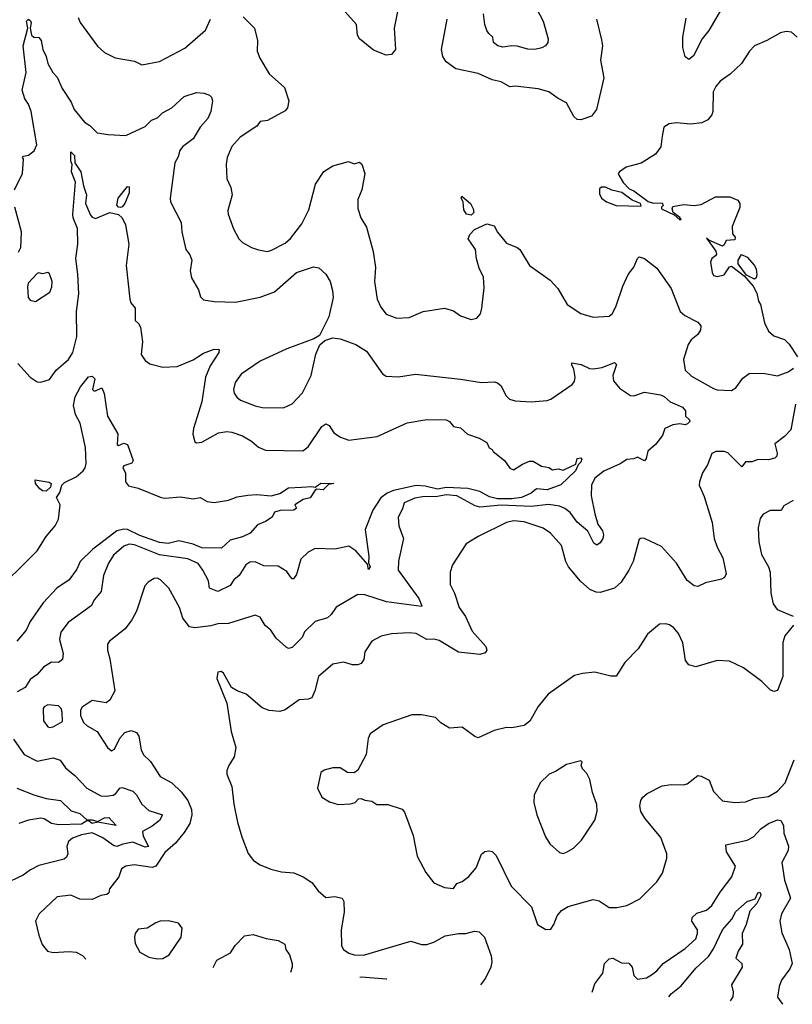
# Model space of a CAD drawing. Extents: x 1245432 to 1420865, y 606325 to 671314.
# Tile 199 of 256: x 1361596 to 1365959, y 610155 to 615713. Entities that reach past the tile are written whole.
import ezdxf

# ---------------------------------------------------------------- set-up
doc = ezdxf.new("R2010")
doc.units = 0

msp = doc.modelspace()

# ---------------------------------------------------------------- linework, layer by layer
at = {"layer": '0CON20XD'}
for points in [[(1363745.7, 615845), (1363710, 615665), (1363719.2, 615545), (1363695, 615515.8), (1363665, 615512.9), (1363595, 615540.6), (1363514.2, 615605), (1363504.2, 615625), (1363497.5, 615685), (1363352, 615852)], [(1364495, 615811.2), (1364552.9, 615705), (1364580, 615605), (1364578, 615585), (1364565, 615566.2), (1364545, 615554), (1364505, 615544.2), (1364465, 615545.8), (1364405, 615563.1), (1364375, 615565.8), (1364325, 615556.9), (1364296.7, 615565), (1364272, 615585), (1364268, 615615), (1364244.6, 615634.6), (1364235, 615651.2), (1364223.3, 615685), (1364216.2, 615745)], [(1365572.7, 615797.3), (1365488, 615652), (1365450, 615605), (1365400.8, 615509.2), (1365375, 615487.5), (1365355, 615503.8), (1365340.4, 615555), (1365341.4, 615615), (1365359, 615721)], [(1361567.5, 614752.5), (1361611.2, 614845), (1361617.5, 614925), (1361612.5, 614935), (1361618.3, 614941.7), (1361645, 614948), (1361678.3, 614971.7), (1361693, 615007), (1361660.4, 615195), (1361646.2, 615236.2), (1361625, 615266.9), (1361610, 615315), (1361633.2, 615415), (1361615.8, 615565), (1361642.2, 615665), (1361634.3, 615705), (1361645, 615715.3), (1361657.1, 615707.1), (1361661.2, 615695), (1361655.5, 615665), (1361663.1, 615625), (1361675, 615613.5), (1361705, 615612.5), (1361718.2, 615595), (1361727.5, 615545), (1361745.9, 615505.9), (1361755.6, 615465), (1361784, 615414), (1361808.3, 615388.3), (1361835.7, 615325), (1361887.4, 615247.4), (1361902.9, 615205), (1361961.4, 615135), (1361992, 615115), (1362034.5, 615074.5), (1362095, 615064), (1362195, 615059.2), (1362305, 615109.4), (1362340, 615145), (1362375, 615159.2), (1362402.5, 615187.5), (1362455.5, 615214.5), (1362525, 615278.6), (1362595, 615301.2), (1362637.7, 615297.7), (1362667.5, 615287.5), (1362678.8, 615275), (1362684, 615255), (1362676, 615195), (1362658, 615155), (1362615, 615106), (1362575, 615040), (1362515, 614995.8), (1362500, 614975), (1362490.9, 614939.1), (1362472.5, 614905), (1362445.8, 614705.8), (1362447.5, 614685), (1362508.8, 614568.8), (1362511.4, 614515), (1362534, 614415), (1362556, 614385), (1362568, 614355), (1362559.2, 614295), (1362565.8, 614255), (1362605, 614187.5), (1362617.9, 614147.9), (1362635, 614131.2), (1362695, 614122.5), (1362815, 614118.1), (1362953.8, 614146.2), (1363035, 614177.5), (1363160, 614285), (1363255, 614318.5), (1363285, 614312.2), (1363325, 614275.7), (1363348.5, 614235), (1363363.5, 614185), (1363366.2, 614145), (1363341.9, 614035), (1363289.5, 613930.5), (1363258, 613912), (1363105, 613854.2), (1362953.8, 613785), (1362847.2, 613712.8), (1362813.1, 613665), (1362804.4, 613625), (1362807.1, 613605), (1362822, 613582), (1362843.8, 613565), (1362925, 613533.6), (1362965, 613524.5), (1363085, 613522.9)], [(1361925.4, 615725.4), (1361937.9, 615697.9), (1362035, 615563.3), (1362075, 615527.5), (1362135, 615497.5), (1362245, 615478), (1362285, 615458.8), (1362385, 615477.5), (1362528.3, 615551.7), (1362645, 615653.3), (1362673.3, 615715)], [(1362858.1, 615728.1), (1362922, 615665), (1362938.8, 615595), (1362936.7, 615535), (1362952.5, 615495), (1363005, 615407.1), (1363090.9, 615330.9), (1363115.7, 615255.7), (1363108.1, 615215), (1363095, 615199.2), (1362995.8, 615144.2), (1362955, 615138), (1362935, 615112.5), (1362840.9, 615049.1), (1362793.7, 614996.3), (1362766.9, 614935), (1362762, 614898), (1362766.4, 614815), (1362788.8, 614765), (1362795.3, 614725), (1362770.6, 614635), (1362773.3, 614615), (1362802.6, 614532.6), (1362834.2, 614475), (1362853.8, 614455), (1362905, 614426.9), (1362945, 614414), (1362994.3, 614404.3), (1363015, 614409.2), (1363095, 614451.9), (1363125, 614477.1), (1363189.6, 614560.4), (1363229.6, 614640.4), (1363265.7, 614784.3), (1363314.1, 614855.9), (1363365, 614888), (1363453.3, 614913.3), (1363485, 614900), (1363515, 614908), (1363527.4, 614897.4), (1363545.6, 614845), (1363527.9, 614752.1), (1363505, 614697.5), (1363506.4, 614646.4), (1363523.3, 614595), (1363555, 614542.5), (1363592.5, 614405), (1363605.4, 614315), (1363599.5, 614235), (1363615.6, 614135), (1363635, 614090), (1363665, 614051.4), (1363725, 614028.6), (1363795, 614031.4), (1363875, 614065.6), (1363995, 614084.3), (1364045, 614070), (1364085, 614041.4), (1364145, 614020.8), (1364178.3, 614028.3), (1364197.8, 614052.2), (1364205.6, 614085), (1364218.8, 614198.8), (1364215, 614260), (1364190.3, 614310.3), (1364175, 614362.5), (1364170.8, 614415), (1364128.1, 614475), (1364139.1, 614500.9), (1364165, 614528), (1364235, 614561.1), (1364275, 614550), (1364293.8, 614513.8), (1364345, 614450.8), (1364405, 614427.1), (1364421.2, 614415), (1364476, 614325), (1364591.7, 614241.7), (1364635.8, 614195.8), (1364688, 614105), (1364764.5, 614054.5), (1364835, 614034.3), (1364925, 614038.8), (1364943.8, 614055), (1364965, 614097.5), (1365001.3, 614208.7)], [(1364853.3, 615715), (1364881.4, 615598.6), (1364886.5, 615565), (1364876.5, 615485), (1364894.5, 615385), (1364852.9, 615205), (1364825, 615168), (1364765, 615148), (1364745, 615148.8), (1364725, 615166.7), (1364683.6, 615243.6), (1364637.5, 615267.5), (1364585, 615305.6), (1364525, 615322.5), (1364395, 615337.8), (1364365, 615334), (1364315, 615361.9), (1364265, 615373.1), (1364185, 615408.9), (1364060, 615435), (1364005, 615474.4), (1363985.6, 615505), (1363977.3, 615545), (1364009.5, 615715)], [(1365986, 615615), (1365955, 615642.3), (1365925, 615646.2), (1365891.9, 615638.1), (1365815, 615595.6), (1365745, 615565.8), (1365718, 615535), (1365673.3, 615465), (1365608, 615405), (1365551.4, 615365), (1365526.9, 615335), (1365512.1, 615305), (1365510, 615195), (1365504, 615175), (1365483, 615147), (1365449.1, 615130.9), (1365386.6, 615123.4), (1365305, 615130.6), (1365264.2, 615125.8), (1365234.3, 615105.7), (1365224.4, 615055), (1365217.5, 614995), (1365186.4, 614953.6), (1365105, 614903.8), (1365020.3, 614879.7), (1364983.3, 614855), (1364976.7, 614845), (1364978.8, 614835), (1365003.2, 614793.2), (1365038.7, 614758.7), (1365065, 614747.1), (1365146.1, 614686.1), (1365175, 614676.7), (1365225, 614678.8), (1365230, 614665), (1365220, 614655), (1365221.2, 614645), (1365291.7, 614611.7), (1365325, 614582.5), (1365332.5, 614585), (1365325, 614596.2), (1365286.7, 614625), (1365280, 614645), (1365285, 614657.5), (1365345, 614670), (1365405, 614664.2), (1365445, 614668.8), (1365525, 614713.8), (1365606.4, 614713.6), (1365652.5, 614695), (1365663.3, 614675), (1365663, 614653), (1365620, 614545), (1365621.2, 614505), (1365636.2, 614485), (1365635, 614470), (1365585, 614465.8), (1365575, 614442.5), (1365565, 614434.3), (1365488.3, 614468.3), (1365475, 614480), (1365526.7, 614406.7), (1365530.5, 614389.5), (1365525, 614380), (1365504, 614365), (1365497.5, 614345), (1365505.8, 614285), (1365515, 614268.8), (1365535, 614262.9), (1365575, 614273.3), (1365605, 614318.8), (1365615, 614322.5), (1365687.8, 614267.8), (1365738.8, 614208.8), (1365759.2, 614169.2), (1365768.5, 614125), (1365780, 614105), (1365802, 614002), (1365824.6, 613954.6), (1365855, 613928), (1365915, 613907.5), (1365941.9, 613881.9), (1365989.3, 613809.3)], [(1361585, 613772.5), (1361655, 613696), (1361695, 613669.2), (1361715, 613666), (1361765, 613682.5), (1361801.4, 613735), (1361872.5, 613795), (1361896.1, 613835), (1361918.8, 613925), (1361917, 614065), (1361929.7, 614165), (1361924, 614276), (1361913.8, 614365), (1361924.7, 614445), (1361922.8, 614535), (1361897.7, 614595), (1361895.4, 614615), (1361910.3, 614795), (1361888.8, 614855), (1361891.6, 614895), (1361884.8, 614915), (1361885, 614966.9), (1361905, 614946.9), (1361907.1, 614905), (1361940.9, 614855), (1361955.9, 614775), (1361973.6, 614725), (1361968.1, 614675), (1361995, 614609.2), (1362005, 614597.5), (1362025, 614591.2), (1362105, 614623.8), (1362155, 614613.8), (1362175, 614593.8), (1362194.3, 614555), (1362211.9, 614445), (1362197.8, 614325), (1362218.8, 614135), (1362223.3, 614115), (1362248, 614085), (1362247.5, 614015), (1362267.3, 613997.3), (1362277.6, 613977.6), (1362289.4, 613895), (1362282.7, 613822.7), (1362305, 613790), (1362330.3, 613770.3), (1362405, 613750.6), (1362485, 613755.8), (1362575, 613793.1), (1362635, 613830.6), (1362695, 613852.5), (1362721.7, 613851.7), (1362721.2, 613835), (1362671.2, 613758.8), (1362644.7, 613695), (1362624, 613555), (1362577.1, 613405), (1362573, 613373), (1362585, 613330), (1362595, 613324), (1362625, 613328.9), (1362719.5, 613380.5), (1362765, 613388.8), (1362795, 613385.4), (1362853.9, 613363.9), (1362905, 613334.5)], [(1362165, 614652.5), (1362155, 614654), (1362145.5, 614665.5), (1362151.8, 614705), (1362205, 614772), (1362215, 614770), (1362213.8, 614735), (1362189.2, 614675), (1362175, 614655.7), (1362165, 614652.5)], [(1365105, 614660), (1365102.5, 614675), (1365055, 614693.8), (1364996.7, 614736.7), (1364940.4, 614750.4), (1364905, 614768.1), (1364882.5, 614767.5), (1364871.2, 614758.8), (1364870.7, 614730.7), (1364882.5, 614705), (1364910, 614685), (1364965, 614663.8), (1365105, 614660)], [(1364145, 614610), (1364120, 614615), (1364105, 614640), (1364100, 614685), (1364090, 614705), (1364092.5, 614717.5), (1364142.5, 614675), (1364157.5, 614645), (1364160, 614625), (1364145, 614610)], [(1361589.4, 614400.6), (1361602.9, 614427.1), (1361605.5, 614515), (1361568.6, 614655)], [(1365001.3, 614208.7), (1365032.2, 614275), (1365063.6, 614316.4), (1365084.4, 614365), (1365095, 614374), (1365125, 614365.7), (1365195, 614310), (1365274.4, 614195), (1365326.2, 614066.2), (1365353, 614043), (1365426.2, 614005), (1365442.5, 613985), (1365440.5, 613959.5), (1365426, 613935), (1365388, 613905), (1365370.4, 613879.6), (1365345.7, 613795), (1365354, 613735), (1365390.2, 613700.2), (1365515, 613630.6), (1365535, 613624.4), (1365615, 613620.4), (1365640, 613635), (1365679.7, 613690.3), (1365715, 613715.4), (1365795, 613717.5), (1365875, 613702.6), (1365935, 613725.4), (1365965.5, 613745.5)], [(1365745, 614248), (1365701.2, 614271.2), (1365653.9, 614333.9), (1365652.9, 614355), (1365671.7, 614388.3), (1365705, 614372.9), (1365746.2, 614325), (1365755.6, 614304.4), (1365758.9, 614275), (1365754.3, 614255.7), (1365745, 614248)], [(1361685, 614122.5), (1361765.9, 614174.1), (1361778, 614205), (1361779.2, 614235), (1361765, 614277.5), (1361755, 614286.7), (1361725, 614277.5), (1361705, 614283.8), (1361695, 614280), (1361644.3, 614225), (1361640, 614205), (1361644.1, 614144.1), (1361655, 614128.8), (1361685, 614122.5)], [(1363085, 613522.9), (1363135, 613544), (1363192.6, 613607.4), (1363242.2, 613705), (1363268.6, 613825), (1363291.7, 613878.3), (1363318.8, 613901.2), (1363365, 613916.2), (1363405, 613910.8), (1363495, 613879.5), (1363555, 613841.9), (1363645, 613713.3), (1363665, 613700), (1363735, 613697.1), (1363831.7, 613711.7), (1364085, 613683.8), (1364205, 613664.4), (1364275, 613669.4), (1364295, 613662.5), (1364315.5, 613645.5), (1364341.3, 613591.3), (1364361.7, 613571.7), (1364395, 613561.1), (1364484.2, 613555.8), (1364575, 613563.1), (1364595, 613570), (1364717, 613653), (1364729.5, 613670.5), (1364733.8, 613695), (1364725, 613740), (1364713.3, 613765), (1364715, 613776.7), (1364767, 613767), (1364814.5, 613744.5), (1364835, 613742.9), (1364885, 613750), (1364955, 613778.8), (1364965.9, 613765.9), (1364946, 613705), (1364950, 613675), (1364983.3, 613633.3), (1365045, 613591.2), (1365065, 613588.8), (1365125, 613610), (1365215, 613595.8), (1365235, 613586.2), (1365270, 613555), (1365340, 613525), (1365356.2, 613505), (1365356.2, 613475), (1365378.8, 613455), (1365381.2, 613445), (1365368.3, 613431.7), (1365355, 613425.7), (1365325, 613432), (1365285.5, 613425.5), (1365238.8, 613405), (1365226, 613365), (1365185.8, 613315), (1365143, 613277), (1365134.1, 613235.9), (1365125, 613222.5), (1365085, 613243.3), (1365065, 613233.8), (1365025, 613231.2), (1364986.7, 613205), (1364895, 613164.2), (1364845, 613125.6), (1364825.5, 613085), (1364823.6, 613025), (1364843.8, 612923.8), (1364860.4, 612865), (1364887.2, 612827.3), (1364893.3, 612805), (1364890, 612785), (1364875, 612760), (1364855, 612746), (1364838.3, 612758.3), (1364805.4, 612825), (1364745, 612876.7), (1364705, 612931.8), (1364675, 612954.2), (1364645, 612966.7), (1364585, 612977.2), (1364485.1, 612964.9), (1364315, 612972), (1364195, 612961.2), (1364168.9, 612968.9), (1364065, 613024.8), (1364005, 613030.2), (1363955, 613020.7), (1363871.2, 613018.8), (1363827.9, 613012.1), (1363767.5, 612985), (1363758.6, 612951.4), (1363732.9, 612905), (1363737.5, 612855), (1363762.7, 612785), (1363735.7, 612655.7), (1363733.1, 612605), (1363849.4, 612445), (1363868, 612405), (1363865, 612400), (1363667.4, 612427.4), (1363545, 612466.1), (1363505, 612468.2), (1363383.2, 612396.8), (1363355.4, 612354.6), (1363335, 612337.5), (1363263.8, 612316.2), (1363205, 612257.1), (1363190.5, 612225), (1363135, 612169.2), (1363115, 612164.2), (1363100.3, 612170.3), (1363045, 612222), (1363015, 612266.2), (1362983.1, 612293.1), (1362955, 612340), (1362925, 612351.9), (1362775, 612304.2), (1362715, 612303.3), (1362675, 612291.8), (1362585, 612281.1), (1362555, 612285.6), (1362518.1, 612335), (1362498.1, 612395), (1362437.5, 612505), (1362391.7, 612551.7), (1362375, 612560), (1362355, 612558.6), (1362321.4, 612538.6), (1362302.6, 612517.4), (1362255.7, 612375), (1362230, 612325), (1362190.8, 612275), (1362103.8, 612205), (1362091.9, 612188.1), (1362091.4, 612155), (1362105.6, 612105), (1362133.8, 611925), (1362105, 611872.5), (1362085, 611856.7), (1362005, 611869.4), (1361948, 611832), (1361940, 611815), (1361940, 611785), (1361955.7, 611745.7), (1361976.8, 611726.8), (1362034.2, 611694.2), (1362092, 611605), (1362115, 611585.8), (1362130.8, 611595), (1362162.2, 611657.8), (1362190.2, 611689.8), (1362225, 611701.1), (1362255, 611690), (1362268, 611668), (1362281.4, 611591.4), (1362295, 611562.5), (1362335.6, 611525), (1362390.2, 611440.2), (1362455, 611404.4), (1362508.1, 611355), (1362545.5, 611305), (1362565.8, 611254.2), (1362567.5, 611225), (1362556.5, 611175), (1362525.4, 611124.6), (1362476.7, 611065), (1362415, 611012.9), (1362364.2, 610935.8), (1362345, 610928.1), (1362243.3, 610943.3), (1362195, 610934), (1362170.3, 610919.7), (1362155.6, 610875), (1362102.9, 610807.1), (1362100, 610785), (1362088.8, 610775), (1362055, 610768.6), (1362005, 610746.9), (1361935, 610748.9), (1361885, 610771.5), (1361807.8, 610762.2), (1361706, 610665), (1361686.2, 610625), (1361704, 610545), (1361722.6, 610492.6), (1361753.8, 610455), (1361785, 610446.7), (1361875, 610452.5), (1361915, 610448.9), (1361950.9, 610430.9), (1361969.5, 610409.1)], [(1361435, 612459.2), (1361694.6, 612715), (1361745.2, 612794.8), (1361796.7, 612855), (1361815, 612894.3), (1361825.3, 612975), (1361803.6, 613015), (1361822, 613045), (1361833.9, 613086.1), (1361848.6, 613101.4), (1361915, 613132.5), (1361955, 613165.6), (1361966.1, 613183.9), (1361971.7, 613208.3), (1361968.4, 613298.4), (1361938.2, 613435), (1361910.3, 613485), (1361899.1, 613535), (1361910, 613585), (1361940, 613640), (1361985, 613697.5), (1362005, 613701.4), (1362020, 613685), (1362007.5, 613625), (1362015, 613617.5), (1362025, 613618.8), (1362060, 613635), (1362072.7, 613602.7), (1362092.2, 613475), (1362150, 613375), (1362145.8, 613315.8), (1362155, 613310), (1362185, 613323.1), (1362204.2, 613315), (1362236.5, 613225), (1362229.5, 613210.5), (1362184.7, 613195.3), (1362179.4, 613185), (1362193.4, 613153.4), (1362193.8, 613103.8), (1362211.2, 613081.2), (1362265, 613068.2), (1362395, 613015.5), (1362415, 613012.1), (1362505, 613019.4), (1362575, 613007.5), (1362615, 613016), (1362655, 612992.5), (1362695, 612987.5), (1362775, 613000), (1362825, 613019.5), (1362885, 613028.9), (1362935, 613032.5), (1363015.5, 613025.5), (1363065, 613038.6), (1363115, 613070), (1363186.6, 613073.4), (1363245, 613077.7), (1363265, 613073.3), (1363296.2, 613096.2), (1363370, 613095), (1363340, 613090), (1363310.8, 613059.2), (1363275, 613062), (1363265, 613056.7), (1363236.6, 613013.4), (1363197.5, 613005), (1363150, 612975), (1363160, 612955), (1363145, 612943.8), (1363067, 612943), (1363035, 612932.5), (1363022.5, 612905), (1362985, 612880), (1362939.3, 612860.7), (1362897.5, 612815), (1362855, 612793.8), (1362785, 612774.5), (1362735, 612730), (1362625, 612732.4), (1362575, 612751.6), (1362495, 612770.4), (1362435, 612756.7), (1362385, 612762.2), (1362275, 612801.6), (1362205, 612834.9), (1362185, 612838), (1362145, 612827), (1362055, 612758.1), (1362008.8, 612725), (1361937.8, 612655), (1361918.9, 612611.1), (1361875, 612550.5), (1361806.7, 612505), (1361728.5, 612421.5), (1361654.6, 612315), (1361633, 612267), (1361579.2, 612205)], [(1365977.8, 613542.2), (1365951.3, 613398.7), (1365915, 613360.9), (1365860.9, 613319.1), (1365873.9, 613266.1), (1365871.2, 613248.8), (1365861.2, 613238.8), (1365825, 613228), (1365765, 613231.2), (1365733, 613217), (1365695, 613218), (1365675, 613188.8), (1365595, 613268.6), (1365575, 613275.6), (1365527.5, 613275), (1365505, 613263.3), (1365479.8, 613200.2), (1365451.4, 613155), (1365434.4, 613105), (1365433.3, 613085), (1365461.4, 613021.4), (1365507.5, 612875), (1365518.2, 612785), (1365535.5, 612735), (1365566.4, 612675), (1365586, 612585), (1365576.7, 612565), (1365560, 612555), (1365470, 612535), (1365426.4, 612513.6), (1365405, 612516.7), (1365365, 612546.7), (1365305.4, 612645.4), (1365220, 612740), (1365125, 612783.8), (1365105, 612786.7), (1365095, 612780), (1365061.5, 612655), (1365036.9, 612605), (1364992.3, 612537.7), (1364956.1, 612503.9), (1364875, 612480.4), (1364851.7, 612481.7), (1364816.7, 612496.7), (1364762.8, 612542.8), (1364695.5, 612625), (1364681.1, 612655), (1364655.5, 612745.5), (1364593.8, 612813.8), (1364552.5, 612842.5), (1364445, 612879.2), (1364385, 612884.6), (1364346, 612875), (1364184.6, 612795.4), (1364118, 612755), (1364040.8, 612635), (1364028, 612595), (1364027.1, 612525), (1364050.8, 612475), (1364077.1, 612395), (1364113.5, 612345), (1364151.7, 612261.7), (1364228, 612175), (1364233.8, 612155), (1364225, 612140), (1364195, 612130), (1364075, 612141.9), (1363965, 612208.2), (1363935.4, 612215.4), (1363895, 612214.5), (1363835, 612247.8), (1363795, 612251.5), (1363695, 612245.8), (1363636.8, 612233.2), (1363584.5, 612205.5), (1363546, 612145), (1363539.4, 612100.6), (1363525, 612078), (1363505, 612070.6), (1363475, 612071.9), (1363424.3, 612085.7), (1363364.3, 612075.7), (1363284.3, 612005), (1363263.3, 611925), (1363245, 611886), (1363225, 611877.5), (1363175, 611874.2), (1363095, 611817.8), (1363065, 611807.1), (1363005, 611813.8), (1362965, 611828), (1362875, 611906.7), (1362824.1, 611924.1), (1362792.7, 611942.7), (1362746.7, 612025), (1362733, 612033), (1362715, 612030), (1362708.8, 611995), (1362766.7, 611855), (1362791.2, 611695), (1362816.2, 611605), (1362807.3, 611552.7), (1362776.4, 611503.6), (1362766.7, 611475), (1362766.7, 611455), (1362794.2, 611384.2), (1362805.9, 611284.1), (1362825.8, 611184.2), (1362851.1, 611101.1), (1362885.7, 611005.7), (1362917, 610967), (1362953.2, 610943.2), (1363015, 610917.1), (1363075, 610902), (1363145, 610898), (1363197.5, 610875), (1363245, 610843.3), (1363282.5, 610795), (1363325, 610757.5), (1363375, 610763.3), (1363417.5, 610755), (1363426.2, 610735), (1363428.8, 610675), (1363411.2, 610575), (1363413.8, 610485), (1363424.5, 610464.5), (1363454.3, 610444.3), (1363484.3, 610434.3), (1363538, 610432), (1363805, 610510.8), (1363865, 610492), (1363895, 610491.9), (1363935, 610505.7), (1363998.1, 610541.9), (1364075, 610555.4), (1364115.4, 610554.6), (1364165, 610567.5), (1364191.2, 610565), (1364221.9, 610535), (1364258.3, 610428.3), (1364261.9, 610395), (1364256.7, 610365), (1364226.9, 610303.1), (1364198.3, 610265.2)], [(1362905, 613334.5), (1362945, 613300), (1362985, 613282.5), (1363195, 613279.2), (1363225, 613302.5), (1363303, 613417), (1363325, 613431.8), (1363342.9, 613422.9), (1363370.3, 613380.3), (1363407.1, 613357.1), (1363455, 613340.4), (1363615, 613360.4), (1363785, 613437.8), (1363895, 613456.5), (1364005, 613454.2), (1364023.8, 613445), (1364045, 613416), (1364085, 613408.8), (1364125, 613373.8), (1364191.7, 613351.7), (1364235, 613326.7), (1364247, 613297), (1364265, 613287.5), (1364270, 613275), (1364333.8, 613225), (1364365, 613182), (1364385, 613172), (1364435, 613204.6), (1364475, 613220.4), (1364495, 613220), (1364542.1, 613192.1), (1364585, 613186), (1364605, 613172), (1364637.1, 613177.1), (1364665, 613170), (1364736.9, 613203.1), (1364745, 613235.4), (1364765, 613240.6), (1364770, 613235), (1364765.8, 613215), (1364750, 613200), (1364735, 613166.2), (1364651.9, 613088.1), (1364575, 613060), (1364515, 613065.6), (1364485, 613040), (1364430, 613015), (1364375, 613007.7), (1364295, 613008.5), (1364249.1, 613019.1), (1364195, 613049.5), (1364126.5, 613066.5), (1364005, 613072.5), (1363955, 613062.5), (1363885, 613079.8), (1363835, 613083.8), (1363707.3, 613055), (1363670.4, 613039.6), (1363635, 613013.5), (1363589.6, 612945), (1363547.8, 612835), (1363566.9, 612683.1), (1363566.4, 612646.4), (1363575.3, 612625.3), (1363565, 612608.8), (1363559.4, 612639.4), (1363494.7, 612714.7), (1363455, 612740.9), (1363375, 612723.8), (1363265, 612727.1), (1363225, 612707.5), (1363182.9, 612667.1), (1363159.7, 612580.3), (1363143, 612557), (1363135, 612556.7), (1363125, 612567.5), (1363105, 612598.5), (1363055, 612628.6), (1362975, 612630), (1362925, 612651.9), (1362895, 612650.8), (1362873.6, 612636.4), (1362835.8, 612575), (1362805, 612551.4), (1362785, 612519.2), (1362715, 612485.6), (1362668, 612505), (1362662.2, 612545), (1362630.5, 612605), (1362603.3, 612643.3), (1362545, 612669.5), (1362385, 612691.6), (1362245, 612748.6), (1362215, 612752.7), (1362185, 612740.9), (1362125, 612690), (1362097.1, 612645), (1362070, 612575), (1362056.7, 612485), (1362019.3, 612440.7), (1362000, 612405), (1361869.8, 612310.2), (1361828.1, 612255), (1361820.6, 612215), (1361841.1, 612135), (1361837.9, 612102.1), (1361815, 612084.2), (1361775, 612085.8), (1361731.2, 612058.8), (1361695, 612017.5), (1361655, 611989.2), (1361626.5, 611943.5), (1361581.9, 611918.1)], [(1361745, 613052.1), (1361725, 613053.1), (1361710.5, 613065), (1361684.4, 613095), (1361683.8, 613115), (1361762.7, 613102.7), (1361773.8, 613095), (1361770.8, 613075), (1361745, 613052.1)], [(1365965, 612998.9), (1365911.8, 612968.2), (1365896.9, 612943.1), (1365835, 612942), (1365795, 612921.2), (1365777, 612897), (1365765.9, 612844.1), (1365770, 612765), (1365785.8, 612695), (1365824, 612625), (1365834, 612595), (1365838.6, 612475), (1365850.8, 612415), (1365874.4, 612384.4), (1365965, 612346.7)], [(1365966.7, 612295), (1365918, 612235), (1365905, 612197.5), (1365906.2, 612005), (1365875, 611926.2), (1365855, 611920.8), (1365835, 611930), (1365787, 611977), (1365684, 612055), (1365605, 612091.9), (1365535, 612095.6), (1365415, 612059.2), (1365375, 612071.2), (1365356.2, 612095), (1365341.2, 612195), (1365317.3, 612247.3), (1365289.5, 612279.5), (1365265, 612296.7), (1365245, 612303.3), (1365210, 612300), (1365142, 612245), (1365088.8, 612161.2), (1365012.9, 612085), (1364965, 612007.5), (1364935, 612008), (1364845, 612030), (1364775, 612022.9), (1364728.8, 612011.2), (1364581.2, 611905), (1364523.4, 611836.6), (1364476.4, 611753.6), (1364445, 611729.2), (1364376.1, 611716.1), (1364345, 611717.5), (1364275, 611701.2), (1364185, 611658.8), (1364166, 611666), (1364095, 611718.8), (1364024.2, 611714.2), (1363975, 611743.3), (1363943.6, 611773.6), (1363865, 611789.2), (1363810.3, 611789.7), (1363648, 611732), (1363575, 611682.5), (1363563.8, 611655), (1363553.3, 611565), (1363505, 611476.7), (1363485, 611462.5), (1363447, 611463), (1363405, 611490), (1363365, 611490), (1363315, 611476.7), (1363297, 611463), (1363278.8, 611375), (1363303.3, 611325), (1363345, 611298.8), (1363395, 611283.3), (1363465, 611286.7), (1363490, 611295), (1363510, 611315), (1363523.6, 611316.4), (1363545, 611306.7), (1363585, 611302.5), (1363613.6, 611283.6), (1363675, 611283.3), (1363755.8, 611255.8), (1363769.5, 611239.5), (1363817.3, 611107.3), (1363841.2, 610991.2), (1363888.8, 610898.8), (1363935, 610840), (1363995, 610813.8), (1364045, 610809.2), (1364065, 610836.2), (1364095, 610848), (1364133.4, 610876.6), (1364174, 610925), (1364205, 611002), (1364222.1, 611017.9), (1364248.3, 611021.7), (1364265, 611018), (1364287.5, 610995), (1364372, 610822), (1364485.5, 610705.5), (1364520, 610605), (1364568.3, 610578.3), (1364595, 610580), (1364612.5, 610605), (1364631.2, 610655), (1364655.6, 610684.4), (1364693.2, 610706.8), (1364835, 610747.5), (1364868.3, 610738.3), (1364925, 610702.2), (1364968.5, 610701.5), (1365025, 610713.3), (1365098.8, 610751.2), (1365195, 610846.7), (1365226.7, 610895), (1365250, 610980), (1365250, 611005), (1365217, 611097), (1365126, 611205), (1365104.4, 611244.4)], [(1361765, 611717.5), (1361785, 611722.2), (1361838, 611752), (1361836.5, 611805), (1361829.5, 611825), (1361815, 611839.5), (1361755, 611845.4), (1361734.4, 611835), (1361727.8, 611825), (1361730, 611755), (1361755, 611721.2), (1361765, 611717.5)], [(1361561.3, 611651.3), (1361620.8, 611565), (1361695, 611528.5), (1361785, 611545.7), (1361825, 611532.5), (1361855, 611489.2), (1361907.3, 611447.3), (1361975.7, 611375), (1362055, 611331.8), (1362085, 611329.2), (1362123.4, 611336.6), (1362138.6, 611345), (1362162, 611375), (1362175, 611379.4), (1362235, 611358.1), (1362255, 611337.1), (1362285.4, 611285.4), (1362325, 611248.9), (1362403.1, 611225), (1362385, 611191.8), (1362345, 611160.3), (1362289.2, 611130.8), (1362293.8, 611103.9), (1362324, 611045), (1362305, 611042.5), (1362235, 611071.3), (1362178.9, 611058.9), (1362145, 611046.8), (1362125, 611051.4), (1362065.6, 611095), (1362005, 611123.3), (1361945, 611112.7), (1361895, 611093.3), (1361872.5, 611075), (1361863.2, 611046.8), (1361868, 611005), (1361860, 610985), (1361846.5, 610973.5), (1361705, 610937.8), (1361656.3, 610913.7), (1361615.4, 610884.6), (1361505, 610831.4)], [(1364665, 611005.6), (1364685, 611013.1), (1364723.5, 611036.5), (1364768.7, 611081.3), (1364843.6, 611195), (1364857.8, 611245), (1364855, 611282.5), (1364831.4, 611351.4), (1364815.8, 611425), (1364798.8, 611458.8), (1364773.8, 611485), (1364767.5, 611505), (1364771.7, 611521.7), (1364765, 611530), (1364685, 611508.8), (1364621.2, 611468.8), (1364586.7, 611455), (1364535, 611406.2), (1364502, 611335), (1364500, 611295), (1364515.7, 611225), (1364565, 611101.2), (1364590.6, 611060.6), (1364645, 611012.9), (1364665, 611005.6)], [(1365104.4, 611244.4), (1365098.6, 611275), (1365103.3, 611305), (1365115.6, 611325), (1365139.4, 611345), (1365225, 611387.8), (1365275, 611396.2), (1365345, 611394.2), (1365365, 611399.2), (1365425, 611446.2), (1365445, 611443.8), (1365489.7, 611419.7), (1365515, 611356.7), (1365565, 611304), (1365635, 611294.4), (1365695, 611298.6), (1365743.2, 611316.8), (1365825, 611328.1), (1365875, 611358.9), (1365919.5, 611405), (1365970, 611535)], [(1361579.2, 611375), (1361675, 611337.1), (1361745, 611317.1), (1361826, 611305), (1361887.3, 611247.3), (1361935, 611232.8), (1361975, 611196.7), (1362005, 611196.3), (1362035, 611186.9), (1362075, 611207.7), (1362099.3, 611209.3), (1362140, 611165), (1362036.6, 611183.4), (1362005, 611176.4), (1361985, 611190), (1361975, 611190), (1361945, 611171.6), (1361815, 611168.8), (1361776.3, 611176.3), (1361735, 611202.9), (1361715, 611205.4), (1361645, 611195.1), (1361591.4, 611175)], [(1364829.3, 610224.5), (1364845, 610270), (1364888.7, 610331.3), (1364899.5, 610385), (1364925, 610412.5), (1364945, 610415.4), (1364995, 610389.6), (1365036.9, 610386.9), (1365054.5, 610365), (1365065, 610317.5), (1365085, 610296.7), (1365135, 610304), (1365165, 610322), (1365195, 610344.2), (1365230.8, 610385), (1365355, 610469.4), (1365414.3, 610525), (1365424.4, 610555), (1365423.1, 610575), (1365391.1, 610625), (1365393.5, 610645), (1365420.8, 610669.1), (1365475, 610687.3), (1365505, 610713.6), (1365551.5, 610788.5), (1365617.3, 610875), (1365638.8, 610935), (1365588, 611015), (1365583.8, 611056.2), (1365705, 611081.5), (1365739.4, 611100.6), (1365781.1, 611145), (1365824.2, 611175), (1365875, 611195.6), (1365893.6, 611193.6), (1365910, 611165), (1365910.7, 611120.7), (1365938.3, 611048.3), (1365935, 611024), (1365900.6, 610955), (1365915.3, 610855.3), (1365949.1, 610755), (1365898.1, 610665), (1365889.4, 610625), (1365899.3, 610559.3), (1365940.9, 610465), (1365957.9, 610385), (1365945.4, 610355), (1365898.4, 610291.6), (1365885.4, 610255), (1365876.5, 610195), (1365903, 610155.2)], [(1365261.2, 610196.6), (1365274.8, 610215.2), (1365330.9, 610259.1), (1365415, 610358.5), (1365485.9, 610424.1), (1365515, 610468.9), (1365564.5, 610575), (1365616.9, 610635), (1365640.4, 610679.6), (1365705, 610735.7), (1365749.1, 610750.9), (1365764, 610785), (1365775, 610788), (1365782.5, 610775), (1365780.6, 610765), (1365758.7, 610725), (1365718.7, 610681.3), (1365698.9, 610605), (1365676.4, 610555), (1365678.1, 610495), (1365653.3, 610455), (1365640, 610415), (1365674, 610385), (1365675.6, 610365), (1365615.6, 610265), (1365625.8, 610225), (1365622.7, 610197.3), (1365608.9, 610174.1)], [(1362372.7, 610412.7), (1362405, 610414.2), (1362440, 610435), (1362508.8, 610535), (1362513.3, 610585), (1362493.6, 610613.6), (1362435.9, 610625.9), (1362390, 610625), (1362364.3, 610615.7), (1362315.8, 610584.2), (1362265, 610580), (1362248.8, 610555), (1362244, 610535), (1362248, 610498), (1362275, 610450), (1362325, 610422), (1362372.7, 610412.7)], [(1362689.6, 610362.6), (1362710, 610405), (1362786.7, 610445), (1362812.1, 610487.9), (1362865, 610542.5), (1362915, 610550), (1362987.4, 610527.4), (1363055, 610515.8), (1363093.8, 610493.8), (1363100, 610465), (1363120, 610435), (1363135.5, 610385), (1363135.5, 610365), (1363125.8, 610334.4)], [(1363517.8, 610309.1), (1363525, 610310.5), (1363667.9, 610299.4), (1363669.3, 610299.3)]]:
    msp.add_lwpolyline(points, dxfattribs=at)

doc.saveas('drawing.dxf')
